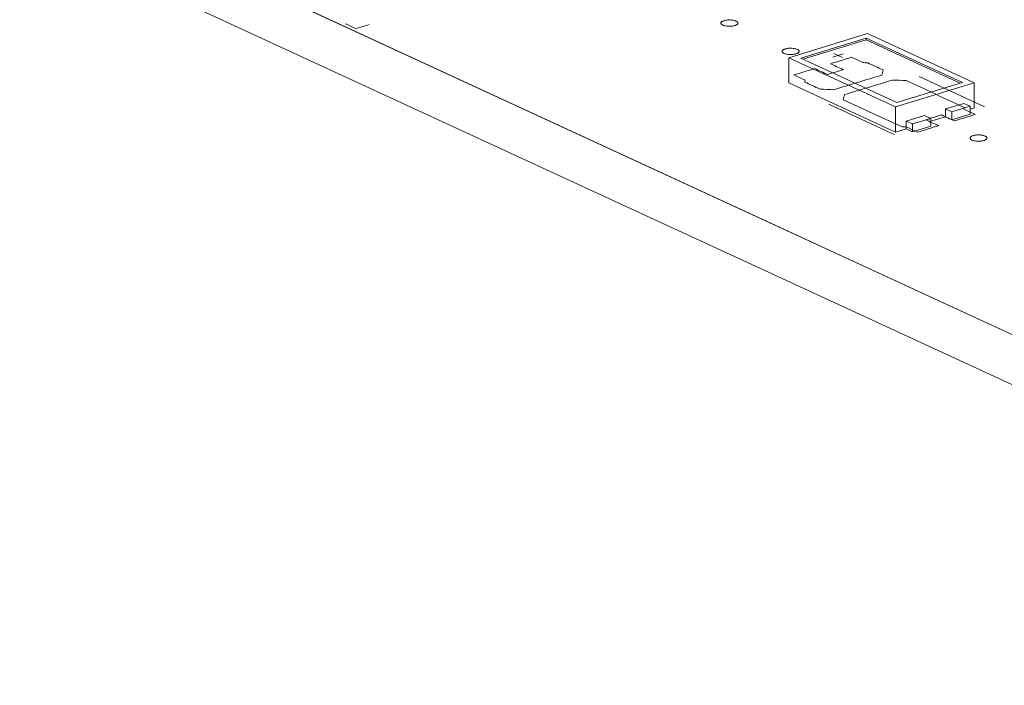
# Model space of a CAD drawing. Header units: inches. Extents: x -36 to 647, y 177 to 609.
# Tile 20 of 256: x 141 to 170, y 309 to 328. Entities that reach past the tile are written whole.
import ezdxf

# ---------------------------------------------------------------- set-up
doc = ezdxf.new("R2010")
doc.units = ezdxf.units.IN
doc.header["$MEASUREMENT"] = 0
doc.layers.add('1', color=7, linetype='Continuous')

# ---------------------------------------------------------------- blocks, each defined once
blk = doc.blocks.new('block 3558')
at = {"layer": '1', "color": 155, "lineweight": 18, "true_color": 0x4c7299}
blk.add_lwpolyline([(167.074, 325.154), (166.885, 325.241)], dxfattribs=at)
blk = doc.blocks.new('block 3719')
at = {"layer": '1', "color": 155, "lineweight": 18, "true_color": 0x4c7299}
blk.add_lwpolyline([(166.61, 325.788), (163.77, 327.098)], dxfattribs=at)
blk = doc.blocks.new('block 3720')
at = {"layer": '1', "color": 155, "lineweight": 18, "true_color": 0x4c7299}
blk.add_lwpolyline([(168.549, 326.38), (166.61, 325.788)], dxfattribs=at)
blk = doc.blocks.new('block 3721')
at = {"layer": '1', "color": 155, "lineweight": 18, "true_color": 0x4c7299}
blk.add_lwpolyline([(165.709, 327.691), (168.549, 326.38)], dxfattribs=at)
blk = doc.blocks.new('block 3722')
at = {"layer": '1', "color": 155, "lineweight": 18, "true_color": 0x4c7299}
blk.add_lwpolyline([(165.745, 327.823), (163.418, 327.112)], dxfattribs=at)
blk = doc.blocks.new('block 3723')
at = {"layer": '1', "color": 155, "lineweight": 18, "true_color": 0x4c7299}
blk.add_lwpolyline([(163.418, 327.112), (166.574, 325.656)], dxfattribs=at)
blk = doc.blocks.new('block 3724')
at = {"layer": '1', "color": 155, "lineweight": 18, "true_color": 0x4c7299}
blk.add_lwpolyline([(166.574, 325.656), (168.901, 326.367)], dxfattribs=at)
blk = doc.blocks.new('block 3725')
at = {"layer": '1', "color": 155, "lineweight": 18, "true_color": 0x4c7299}
blk.add_lwpolyline([(163.77, 327.098), (165.709, 327.691)], dxfattribs=at)
blk = doc.blocks.new('block 3726')
at = {"layer": '1', "color": 155, "lineweight": 18, "true_color": 0x4c7299}
blk.add_lwpolyline([(168.048, 325.596), (168.237, 325.509)], dxfattribs=at)
blk = doc.blocks.new('block 3727')
at = {"layer": '1', "color": 155, "lineweight": 18, "true_color": 0x4c7299}
blk.add_lwpolyline([(167.428, 325.407), (167.617, 325.319)], dxfattribs=at)
blk = doc.blocks.new('block 3728')
at = {"layer": '1', "color": 155, "lineweight": 18, "true_color": 0x4c7299}
blk.add_lwpolyline([(167.617, 325.319), (167.074, 325.154)], dxfattribs=at)
blk = doc.blocks.new('block 3729')
at = {"layer": '1', "color": 155, "lineweight": 18, "true_color": 0x4c7299}
blk.add_lwpolyline([(168.901, 326.367), (165.745, 327.823)], dxfattribs=at)
blk = doc.blocks.new('block 3730')
at = {"layer": '1', "color": 155, "lineweight": 18, "true_color": 0x4c7299}
blk.add_lwpolyline([(168.78, 325.675), (168.591, 325.762)], dxfattribs=at)
blk = doc.blocks.new('block 3731')
at = {"layer": '1', "color": 155, "lineweight": 18, "true_color": 0x4c7299}
blk.add_lwpolyline([(168.237, 325.509), (168.78, 325.675)], dxfattribs=at)
blk = doc.blocks.new('block 3937')
at = {"layer": '1', "color": 155, "lineweight": 18, "true_color": 0x4c7299}
blk.add_lwpolyline([(187.542, 310.849), (104.497, 349.157)], dxfattribs=at)
blk = doc.blocks.new('block 4896')
at = {"layer": '1', "color": 155, "lineweight": 18, "true_color": 0x4c7299}
blk.add_lwpolyline([(168.901, 326.367), (168.901, 325.625)], dxfattribs=at)
blk = doc.blocks.new('block 4897')
at = {"layer": '1', "color": 155, "lineweight": 18, "true_color": 0x4c7299}
blk.add_lwpolyline([(165.709, 327.644), (165.709, 327.691)], dxfattribs=at)
blk = doc.blocks.new('block 4898')
at = {"layer": '1', "color": 155, "lineweight": 18, "true_color": 0x4c7299}
blk.add_lwpolyline([(163.418, 327.112), (163.418, 326.37)], dxfattribs=at)
blk = doc.blocks.new('block 4899')
at = {"layer": '1', "color": 155, "lineweight": 18, "true_color": 0x4c7299}
blk.add_lwpolyline([(166.574, 325.656), (166.574, 324.914)], dxfattribs=at)
blk = doc.blocks.new('block 4900')
at = {"layer": '1', "color": 155, "lineweight": 18, "true_color": 0x4c7299}
blk.add_lwpolyline([(163.83, 327.07), (165.709, 327.644)], dxfattribs=at)
blk = doc.blocks.new('block 4901')
at = {"layer": '1', "color": 155, "lineweight": 18, "true_color": 0x4c7299}
blk.add_lwpolyline([(165.709, 327.644), (168.489, 326.362)], dxfattribs=at)
blk = doc.blocks.new('block 4902')
at = {"layer": '1', "color": 155, "lineweight": 18, "true_color": 0x4c7299}
blk.add_lwpolyline([(166.885, 325.241), (166.885, 325.009)], dxfattribs=at)
blk = doc.blocks.new('block 4903')
at = {"layer": '1', "color": 155, "lineweight": 18, "true_color": 0x4c7299}
blk.add_lwpolyline([(168.048, 325.596), (168.048, 325.365)], dxfattribs=at)
blk = doc.blocks.new('block 4904')
at = {"layer": '1', "color": 155, "lineweight": 18, "true_color": 0x4c7299}
blk.add_lwpolyline([(166.885, 325.241), (167.428, 325.407)], dxfattribs=at)
blk = doc.blocks.new('block 4905')
at = {"layer": '1', "color": 155, "lineweight": 18, "true_color": 0x4c7299}
blk.add_lwpolyline([(167.074, 325.154), (167.074, 324.922)], dxfattribs=at)
blk = doc.blocks.new('block 4906')
at = {"layer": '1', "color": 155, "lineweight": 18, "true_color": 0x4c7299}
blk.add_lwpolyline([(167.617, 325.319), (167.617, 325.088)], dxfattribs=at)
blk = doc.blocks.new('block 4907')
at = {"layer": '1', "color": 155, "lineweight": 18, "true_color": 0x4c7299}
blk.add_lwpolyline([(168.237, 325.509), (168.237, 325.277)], dxfattribs=at)
blk = doc.blocks.new('block 4908')
at = {"layer": '1', "color": 155, "lineweight": 18, "true_color": 0x4c7299}
blk.add_lwpolyline([(168.78, 325.675), (168.78, 325.443)], dxfattribs=at)
blk = doc.blocks.new('block 4909')
at = {"layer": '1', "color": 155, "lineweight": 18, "true_color": 0x4c7299}
blk.add_lwpolyline([(168.591, 325.762), (168.048, 325.596)], dxfattribs=at)
blk = doc.blocks.new('block 4910')
at = {"layer": '1', "color": 155, "lineweight": 18, "true_color": 0x4c7299}
blk.add_lwpolyline([(167.617, 325.088), (167.074, 324.922)], dxfattribs=at)
blk = doc.blocks.new('block 4911')
at = {"layer": '1', "color": 155, "lineweight": 18, "true_color": 0x4c7299}
blk.add_lwpolyline([(168.237, 325.277), (168.78, 325.443)], dxfattribs=at)
blk = doc.blocks.new('block 4912')
at = {"layer": '1', "color": 155, "lineweight": 18, "true_color": 0x4c7299}
blk.add_lwpolyline([(167.074, 324.922), (166.885, 325.009)], dxfattribs=at)
blk = doc.blocks.new('block 4913')
at = {"layer": '1', "color": 155, "lineweight": 18, "true_color": 0x4c7299}
blk.add_lwpolyline([(168.048, 325.365), (168.237, 325.277)], dxfattribs=at)
blk = doc.blocks.new('block 4914')
at = {"layer": '1', "color": 155, "lineweight": 18, "true_color": 0x4c7299}
blk.add_lwpolyline([(163.418, 326.37), (166.574, 324.914)], dxfattribs=at)
blk = doc.blocks.new('block 4915')
at = {"layer": '1', "color": 155, "lineweight": 18, "true_color": 0x4c7299}
blk.add_lwpolyline([(166.574, 324.914), (166.885, 325.009)], dxfattribs=at)
blk = doc.blocks.new('block 4916')
at = {"layer": '1', "color": 155, "lineweight": 18, "true_color": 0x4c7299}
blk.add_lwpolyline([(168.78, 325.588), (168.901, 325.625)], dxfattribs=at)
blk = doc.blocks.new('block 4917')
at = {"layer": '1', "color": 155, "lineweight": 18, "true_color": 0x4c7299}
blk.add_lwpolyline([(167.617, 325.233), (168.048, 325.365)], dxfattribs=at)
blk = doc.blocks.new('block 5247')
at = {"layer": '1', "color": 155, "lineweight": 18, "true_color": 0x4c7299}
blk.add_lwpolyline([(187.542, 309.366), (104.497, 347.674)], dxfattribs=at)
blk = doc.blocks.new('block 5857')
at = {"layer": '1', "color": 18, "lineweight": 13, "true_color": 0x4c0000}
blk.add_lwpolyline([(187.542, 310.849), (104.497, 349.157)], dxfattribs=at)
blk = doc.blocks.new('block 5890')
at = {"layer": '1', "color": 18, "lineweight": 13, "true_color": 0x4c0000}
blk.add_lwpolyline([(187.542, 310.849), (104.497, 349.157)], dxfattribs=at)
blk = doc.blocks.new('block 5895')
at = {"layer": '1', "color": 18, "lineweight": 13, "true_color": 0x4c0000}
blk.add_lwpolyline([(166.529, 324.845), (164.597, 325.736)], dxfattribs=at)
blk = doc.blocks.new('block 5896')
at = {"layer": '1', "color": 18, "lineweight": 13, "true_color": 0x4c0000}
blk.add_lwpolyline([(166.529, 324.845), (164.597, 325.736)], dxfattribs=at)
blk = doc.blocks.new('block 6135')
at = {"layer": '1', "color": 18, "lineweight": 13, "true_color": 0x4c0000}
blk.add_lwpolyline([(169.207, 325.663), (167.276, 326.554)], dxfattribs=at)
blk = doc.blocks.new('block 6146')
at = {"layer": '1', "color": 18, "lineweight": 13, "true_color": 0x4c0000}
blk.add_lwpolyline([(169.207, 325.663), (167.276, 326.554)], dxfattribs=at)
blk = doc.blocks.new('block 6153')
at = {"layer": '1', "color": 18, "lineweight": 13, "true_color": 0x4c0000}
blk.add_lwpolyline([(164.747, 327.234), (165, 327.117)], dxfattribs=at)
blk = doc.blocks.new('block 6154')
at = {"layer": '1', "color": 18, "lineweight": 13, "true_color": 0x4c0000}
blk.add_lwpolyline([(164.747, 327.234), (165, 327.117)], dxfattribs=at)
blk = doc.blocks.new('block 6155')
at = {"layer": '1', "color": 18, "lineweight": 13, "true_color": 0x4c0000}
blk.add_lwpolyline([(164.718, 327.129), (165.028, 327.223)], dxfattribs=at)
blk = doc.blocks.new('block 6169')
at = {"layer": '1', "color": 18, "lineweight": 13, "true_color": 0x4c0000}
blk.add_lwpolyline([(164.718, 327.129), (165.028, 327.223)], dxfattribs=at)
blk = doc.blocks.new('block 9164')
at = {"layer": '1', "color": 18, "lineweight": 13, "true_color": 0x4c0000}
blk.add_lwpolyline([(192.489, 308.567), (191.013, 309.248), (190.515, 309.579), (191.311, 309.913), (191.153, 310.786), (189.018, 311.138), (187.099, 311.053), (185.623, 311.734), (173.818, 317.18), (126.597, 338.962)], dxfattribs=at)
blk = doc.blocks.new('block 9171')
at = {"layer": '1', "color": 18, "lineweight": 13, "true_color": 0x4c0000}
blk.add_open_spline([(166.206, 326.75), (166.193, 326.699), (166.179, 326.649), (166.166, 326.598), (165.694, 326.454), (165.223, 326.309), (164.751, 326.165), (164.616, 326.171), (164.48, 326.176), (164.345, 326.181), (164.193, 326.252), (164.041, 326.322), (163.889, 326.392), (163.892, 326.41), (163.895, 326.429), (163.899, 326.447), (163.787, 326.498), (163.675, 326.55), (163.564, 326.601), (163.771, 326.664), (163.977, 326.728), (164.184, 326.791), (164.311, 326.733), (164.437, 326.674), (164.563, 326.616), (164.718, 326.664), (164.873, 326.711), (165.028, 326.758), (164.902, 326.817), (164.776, 326.875), (164.65, 326.933), (164.856, 326.996), (165.063, 327.059), (165.27, 327.123), (165.382, 327.071), (165.493, 327.02), (165.605, 326.968), (165.653, 326.966), (165.702, 326.963), (165.75, 326.961), (165.902, 326.891), (166.054, 326.82), (166.206, 326.75)], degree=3, knots=[0, 0, 0, 0, 1, 1, 1, 2, 2, 2, 3, 3, 3, 4, 4, 4, 5, 5, 5, 6, 6, 6, 7, 7, 7, 8, 8, 8, 9, 9, 9, 10, 10, 10, 11, 11, 11, 12, 12, 12, 13, 13, 13, 14, 14, 14, 14], dxfattribs=at)
blk = doc.blocks.new('block 9204')
at = {"layer": '1', "color": 18, "lineweight": 13, "true_color": 0x4c0000}
blk.add_open_spline([(168.311, 325.244), (168.518, 325.307), (168.724, 325.371), (168.931, 325.434), (168.82, 325.485), (168.708, 325.537), (168.597, 325.588), (168.6, 325.606), (168.603, 325.625), (168.606, 325.643), (168.034, 325.907), (167.461, 326.172), (166.888, 326.436), (166.752, 326.441), (166.617, 326.447), (166.482, 326.452), (166.01, 326.308), (165.538, 326.164), (165.067, 326.02), (165.053, 325.969), (165.04, 325.918), (165.026, 325.867), (165.599, 325.603), (166.172, 325.339), (166.745, 325.074), (166.793, 325.072), (166.842, 325.069), (166.89, 325.067), (167.002, 325.015), (167.113, 324.964), (167.225, 324.912), (167.432, 324.976), (167.639, 325.039), (167.845, 325.102), (167.719, 325.16), (167.593, 325.219), (167.467, 325.277), (167.622, 325.324), (167.777, 325.372), (167.932, 325.419), (168.058, 325.361), (168.184, 325.302), (168.311, 325.244)], degree=3, knots=[0, 0, 0, 0, 1, 1, 1, 2, 2, 2, 3, 3, 3, 4, 4, 4, 5, 5, 5, 6, 6, 6, 7, 7, 7, 8, 8, 8, 9, 9, 9, 10, 10, 10, 11, 11, 11, 12, 12, 12, 13, 13, 13, 14, 14, 14, 14], dxfattribs=at)
blk = doc.blocks.new('block 9225')
at = {"layer": '1', "color": 18, "lineweight": 13, "true_color": 0x4c0000}
blk.add_open_spline([(168.311, 325.244), (168.518, 325.307), (168.724, 325.371), (168.931, 325.434), (168.82, 325.485), (168.708, 325.537), (168.597, 325.588), (168.6, 325.606), (168.603, 325.625), (168.606, 325.643), (168.034, 325.907), (167.461, 326.172), (166.888, 326.436), (166.752, 326.441), (166.617, 326.447), (166.482, 326.452), (166.01, 326.308), (165.538, 326.164), (165.067, 326.02), (165.053, 325.969), (165.04, 325.918), (165.026, 325.867), (165.599, 325.603), (166.172, 325.339), (166.745, 325.074), (166.793, 325.072), (166.842, 325.069), (166.89, 325.067), (167.002, 325.015), (167.113, 324.964), (167.225, 324.912), (167.432, 324.976), (167.639, 325.039), (167.845, 325.102), (167.719, 325.16), (167.593, 325.219), (167.467, 325.277), (167.622, 325.324), (167.777, 325.372), (167.932, 325.419), (168.058, 325.361), (168.184, 325.302), (168.311, 325.244)], degree=3, knots=[0, 0, 0, 0, 1, 1, 1, 2, 2, 2, 3, 3, 3, 4, 4, 4, 5, 5, 5, 6, 6, 6, 7, 7, 7, 8, 8, 8, 9, 9, 9, 10, 10, 10, 11, 11, 11, 12, 12, 12, 13, 13, 13, 14, 14, 14, 14], dxfattribs=at)
blk = doc.blocks.new('block 9233')
at = {"layer": '1', "color": 18, "lineweight": 13, "true_color": 0x4c0000}
blk.add_open_spline([(166.206, 326.75), (166.193, 326.699), (166.179, 326.649), (166.166, 326.598), (165.694, 326.454), (165.223, 326.309), (164.751, 326.165), (164.616, 326.171), (164.48, 326.176), (164.345, 326.181), (164.193, 326.252), (164.041, 326.322), (163.889, 326.392), (163.892, 326.41), (163.895, 326.429), (163.899, 326.447), (163.787, 326.498), (163.675, 326.55), (163.564, 326.601), (163.771, 326.664), (163.977, 326.728), (164.184, 326.791), (164.311, 326.733), (164.437, 326.674), (164.563, 326.616), (164.718, 326.664), (164.873, 326.711), (165.028, 326.758), (164.902, 326.817), (164.776, 326.875), (164.65, 326.933), (164.856, 326.996), (165.063, 327.059), (165.27, 327.123), (165.382, 327.071), (165.493, 327.02), (165.605, 326.968), (165.653, 326.966), (165.702, 326.963), (165.75, 326.961), (165.902, 326.891), (166.054, 326.82), (166.206, 326.75)], degree=3, knots=[0, 0, 0, 0, 1, 1, 1, 2, 2, 2, 3, 3, 3, 4, 4, 4, 5, 5, 5, 6, 6, 6, 7, 7, 7, 8, 8, 8, 9, 9, 9, 10, 10, 10, 11, 11, 11, 12, 12, 12, 13, 13, 13, 14, 14, 14, 14], dxfattribs=at)
blk = doc.blocks.new('block 9288')
at = {"layer": '1', "color": 18, "lineweight": 13, "true_color": 0x4c0000}
blk.add_open_spline([(168.311, 325.244), (168.518, 325.307), (168.724, 325.371), (168.931, 325.434), (168.82, 325.485), (168.708, 325.537), (168.597, 325.588), (168.6, 325.606), (168.603, 325.625), (168.606, 325.643), (168.034, 325.907), (167.461, 326.172), (166.888, 326.436), (166.752, 326.441), (166.617, 326.447), (166.482, 326.452), (166.01, 326.308), (165.538, 326.164), (165.067, 326.02), (165.053, 325.969), (165.04, 325.918), (165.026, 325.867), (165.599, 325.603), (166.172, 325.339), (166.745, 325.074), (166.793, 325.072), (166.842, 325.069), (166.89, 325.067), (167.002, 325.015), (167.113, 324.964), (167.225, 324.912), (167.432, 324.976), (167.639, 325.039), (167.845, 325.102), (167.719, 325.16), (167.593, 325.219), (167.467, 325.277), (167.622, 325.324), (167.777, 325.372), (167.932, 325.419), (168.058, 325.361), (168.184, 325.302), (168.311, 325.244)], degree=3, knots=[0, 0, 0, 0, 1, 1, 1, 2, 2, 2, 3, 3, 3, 4, 4, 4, 5, 5, 5, 6, 6, 6, 7, 7, 7, 8, 8, 8, 9, 9, 9, 10, 10, 10, 11, 11, 11, 12, 12, 12, 13, 13, 13, 14, 14, 14, 14], dxfattribs=at)
blk = doc.blocks.new('block 9353')
at = {"layer": '1', "color": 18, "lineweight": 13, "true_color": 0x4c0000}
blk.add_open_spline([(168.311, 325.244), (168.518, 325.307), (168.724, 325.371), (168.931, 325.434), (168.82, 325.485), (168.708, 325.537), (168.597, 325.588), (168.6, 325.606), (168.603, 325.625), (168.606, 325.643), (168.034, 325.907), (167.461, 326.172), (166.888, 326.436), (166.752, 326.441), (166.617, 326.447), (166.482, 326.452), (166.01, 326.308), (165.538, 326.164), (165.067, 326.02), (165.053, 325.969), (165.04, 325.918), (165.026, 325.867), (165.599, 325.603), (166.172, 325.339), (166.745, 325.074), (166.793, 325.072), (166.842, 325.069), (166.89, 325.067), (167.002, 325.015), (167.113, 324.964), (167.225, 324.912), (167.432, 324.976), (167.639, 325.039), (167.845, 325.102), (167.719, 325.16), (167.593, 325.219), (167.467, 325.277), (167.622, 325.324), (167.777, 325.372), (167.932, 325.419), (168.058, 325.361), (168.184, 325.302), (168.311, 325.244)], degree=3, knots=[0, 0, 0, 0, 1, 1, 1, 2, 2, 2, 3, 3, 3, 4, 4, 4, 5, 5, 5, 6, 6, 6, 7, 7, 7, 8, 8, 8, 9, 9, 9, 10, 10, 10, 11, 11, 11, 12, 12, 12, 13, 13, 13, 14, 14, 14, 14], dxfattribs=at)
blk = doc.blocks.new('block 9508')
at = {"layer": '1', "color": 18, "lineweight": 13, "true_color": 0x4c0000}
blk.add_open_spline([(166.206, 326.75), (166.193, 326.699), (166.179, 326.649), (166.166, 326.598), (165.694, 326.454), (165.223, 326.309), (164.751, 326.165), (164.616, 326.171), (164.48, 326.176), (164.345, 326.181), (164.193, 326.252), (164.041, 326.322), (163.889, 326.392), (163.892, 326.41), (163.895, 326.429), (163.899, 326.447), (163.787, 326.498), (163.675, 326.55), (163.564, 326.601), (163.771, 326.664), (163.977, 326.728), (164.184, 326.791), (164.311, 326.733), (164.437, 326.674), (164.563, 326.616), (164.718, 326.664), (164.873, 326.711), (165.028, 326.758), (164.902, 326.817), (164.776, 326.875), (164.65, 326.933), (164.856, 326.996), (165.063, 327.059), (165.27, 327.123), (165.382, 327.071), (165.493, 327.02), (165.605, 326.968), (165.653, 326.966), (165.702, 326.963), (165.75, 326.961), (165.902, 326.891), (166.054, 326.82), (166.206, 326.75)], degree=3, knots=[0, 0, 0, 0, 1, 1, 1, 2, 2, 2, 3, 3, 3, 4, 4, 4, 5, 5, 5, 6, 6, 6, 7, 7, 7, 8, 8, 8, 9, 9, 9, 10, 10, 10, 11, 11, 11, 12, 12, 12, 13, 13, 13, 14, 14, 14, 14], dxfattribs=at)
blk = doc.blocks.new('block 9523')
at = {"layer": '1', "color": 18, "lineweight": 13, "true_color": 0x4c0000}
blk.add_open_spline([(166.206, 326.75), (166.193, 326.699), (166.179, 326.649), (166.166, 326.598), (165.694, 326.454), (165.223, 326.309), (164.751, 326.165), (164.616, 326.171), (164.48, 326.176), (164.345, 326.181), (164.193, 326.252), (164.041, 326.322), (163.889, 326.392), (163.892, 326.41), (163.895, 326.429), (163.899, 326.447), (163.787, 326.498), (163.675, 326.55), (163.564, 326.601), (163.771, 326.664), (163.977, 326.728), (164.184, 326.791), (164.311, 326.733), (164.437, 326.674), (164.563, 326.616), (164.718, 326.664), (164.873, 326.711), (165.028, 326.758), (164.902, 326.817), (164.776, 326.875), (164.65, 326.933), (164.856, 326.996), (165.063, 327.059), (165.27, 327.123), (165.382, 327.071), (165.493, 327.02), (165.605, 326.968), (165.653, 326.966), (165.702, 326.963), (165.75, 326.961), (165.902, 326.891), (166.054, 326.82), (166.206, 326.75)], degree=3, knots=[0, 0, 0, 0, 1, 1, 1, 2, 2, 2, 3, 3, 3, 4, 4, 4, 5, 5, 5, 6, 6, 6, 7, 7, 7, 8, 8, 8, 9, 9, 9, 10, 10, 10, 11, 11, 11, 12, 12, 12, 13, 13, 13, 14, 14, 14, 14], dxfattribs=at)
blk = doc.blocks.new('block 9548')
at = {"layer": '1', "color": 18, "lineweight": 13, "true_color": 0x4c0000}
blk.add_lwpolyline([(192.489, 308.567), (191.013, 309.248), (190.515, 309.579), (191.311, 309.913), (191.153, 310.786), (189.018, 311.138), (187.099, 311.053), (185.623, 311.734), (173.818, 317.18), (126.597, 338.962)], dxfattribs=at)
blk = doc.blocks.new('block 9644')
at = {"layer": '1', "color": 18, "lineweight": 13, "true_color": 0x4c0000}
blk.add_open_spline([(151.006, 328.089), (150.877, 328.05), (150.748, 328.01), (150.618, 327.971), (150.513, 328.019), (150.408, 328.068), (150.303, 328.116)], degree=3, knots=[0, 0, 0, 0, 1, 1, 1, 2, 2, 2, 2], dxfattribs=at)
blk = doc.blocks.new('block 9699')
at = {"layer": '1', "color": 18, "lineweight": 13, "true_color": 0x4c0000}
blk.add_open_spline([(151.006, 328.089), (150.877, 328.05), (150.748, 328.01), (150.618, 327.971), (150.513, 328.019), (150.408, 328.068), (150.303, 328.116)], degree=3, knots=[0, 0, 0, 0, 1, 1, 1, 2, 2, 2, 2], dxfattribs=at)
blk = doc.blocks.new('block 9896')
at = {"layer": '1', "color": 18, "lineweight": 13, "true_color": 0x4c0000}
blk.add_lwpolyline([(163.312, 327.372), (163.331, 327.377), (163.352, 327.382), (163.374, 327.385), (163.398, 327.389), (163.422, 327.391), (163.447, 327.392), (163.497, 327.392), (163.521, 327.391), (163.544, 327.388), (163.588, 327.382), (163.609, 327.377), (163.629, 327.371), (163.647, 327.365), (163.664, 327.358), (163.679, 327.35), (163.692, 327.342), (163.702, 327.334), (163.71, 327.325), (163.716, 327.317), (163.719, 327.308), (163.72, 327.299), (163.719, 327.29), (163.715, 327.28), (163.709, 327.271), (163.701, 327.262), (163.69, 327.254), (163.677, 327.246), (163.662, 327.239), (163.646, 327.232), (163.628, 327.226), (163.609, 327.221), (163.588, 327.216), (163.566, 327.212), (163.542, 327.209), (163.518, 327.207), (163.493, 327.205), (163.443, 327.205), (163.419, 327.207), (163.396, 327.209), (163.352, 327.216), (163.331, 327.221), (163.311, 327.226), (163.293, 327.232), (163.276, 327.239), (163.261, 327.247), (163.249, 327.255), (163.238, 327.264), (163.23, 327.272), (163.225, 327.281), (163.221, 327.29), (163.22, 327.299), (163.221, 327.308), (163.225, 327.317), (163.231, 327.326), (163.24, 327.335), (163.25, 327.344), (163.263, 327.352), (163.278, 327.359), (163.295, 327.366), (163.312, 327.372)], dxfattribs=at)
blk = doc.blocks.new('block 9900')
at = {"layer": '1', "color": 18, "lineweight": 13, "true_color": 0x4c0000}
blk.add_lwpolyline([(168.867, 324.809), (168.886, 324.814), (168.907, 324.819), (168.929, 324.823), (168.953, 324.826), (168.977, 324.829), (169.002, 324.83), (169.052, 324.83), (169.076, 324.828), (169.099, 324.826), (169.143, 324.819), (169.164, 324.814), (169.184, 324.809), (169.202, 324.803), (169.219, 324.796), (169.234, 324.788), (169.246, 324.78), (169.257, 324.772), (169.265, 324.763), (169.27, 324.754), (169.274, 324.745), (169.275, 324.736), (169.274, 324.727), (169.27, 324.718), (169.264, 324.709), (169.255, 324.7), (169.245, 324.692), (169.232, 324.684), (169.217, 324.676), (169.2, 324.669), (169.183, 324.664), (169.164, 324.658), (169.143, 324.654), (169.121, 324.65), (169.097, 324.646), (169.073, 324.644), (169.048, 324.643), (168.998, 324.643), (168.974, 324.644), (168.951, 324.647), (168.907, 324.654), (168.886, 324.658), (168.866, 324.664), (168.848, 324.67), (168.831, 324.677), (168.816, 324.685), (168.803, 324.693), (168.793, 324.701), (168.785, 324.71), (168.779, 324.719), (168.776, 324.727), (168.775, 324.736), (168.776, 324.746), (168.78, 324.755), (168.786, 324.764), (168.794, 324.773), (168.805, 324.781), (168.818, 324.789), (168.833, 324.797), (168.849, 324.803), (168.867, 324.809)], dxfattribs=at)
blk = doc.blocks.new('block 9920')
at = {"layer": '1', "color": 18, "lineweight": 13, "true_color": 0x4c0000}
blk.add_lwpolyline([(168.867, 324.809), (168.886, 324.814), (168.907, 324.819), (168.929, 324.823), (168.953, 324.826), (168.977, 324.829), (169.002, 324.83), (169.052, 324.83), (169.076, 324.828), (169.099, 324.826), (169.143, 324.819), (169.164, 324.814), (169.184, 324.809), (169.202, 324.803), (169.219, 324.796), (169.234, 324.788), (169.246, 324.78), (169.257, 324.772), (169.265, 324.763), (169.27, 324.754), (169.274, 324.745), (169.275, 324.736), (169.274, 324.727), (169.27, 324.718), (169.264, 324.709), (169.255, 324.7), (169.245, 324.692), (169.232, 324.684), (169.217, 324.676), (169.2, 324.669), (169.183, 324.664), (169.164, 324.658), (169.143, 324.654), (169.121, 324.65), (169.097, 324.646), (169.073, 324.644), (169.048, 324.643), (168.998, 324.643), (168.974, 324.644), (168.951, 324.647), (168.907, 324.654), (168.886, 324.658), (168.866, 324.664), (168.848, 324.67), (168.831, 324.677), (168.816, 324.685), (168.803, 324.693), (168.793, 324.701), (168.785, 324.71), (168.779, 324.719), (168.776, 324.727), (168.775, 324.736), (168.776, 324.746), (168.78, 324.755), (168.786, 324.764), (168.794, 324.773), (168.805, 324.781), (168.818, 324.789), (168.833, 324.797), (168.849, 324.803), (168.867, 324.809)], dxfattribs=at)
blk = doc.blocks.new('block 9927')
at = {"layer": '1', "color": 18, "lineweight": 13, "true_color": 0x4c0000}
blk.add_lwpolyline([(163.312, 327.372), (163.331, 327.377), (163.352, 327.382), (163.374, 327.385), (163.398, 327.389), (163.422, 327.391), (163.447, 327.392), (163.497, 327.392), (163.521, 327.391), (163.544, 327.388), (163.588, 327.382), (163.609, 327.377), (163.629, 327.371), (163.647, 327.365), (163.664, 327.358), (163.679, 327.35), (163.692, 327.342), (163.702, 327.334), (163.71, 327.325), (163.716, 327.317), (163.719, 327.308), (163.72, 327.299), (163.719, 327.29), (163.715, 327.28), (163.709, 327.271), (163.701, 327.262), (163.69, 327.254), (163.677, 327.246), (163.662, 327.239), (163.646, 327.232), (163.628, 327.226), (163.609, 327.221), (163.588, 327.216), (163.566, 327.212), (163.542, 327.209), (163.518, 327.207), (163.493, 327.205), (163.443, 327.205), (163.419, 327.207), (163.396, 327.209), (163.352, 327.216), (163.331, 327.221), (163.311, 327.226), (163.293, 327.232), (163.276, 327.239), (163.261, 327.247), (163.249, 327.255), (163.238, 327.264), (163.23, 327.272), (163.225, 327.281), (163.221, 327.29), (163.22, 327.299), (163.221, 327.308), (163.225, 327.317), (163.231, 327.326), (163.24, 327.335), (163.25, 327.344), (163.263, 327.352), (163.278, 327.359), (163.295, 327.366), (163.312, 327.372)], dxfattribs=at)
blk = doc.blocks.new('block 9928')
at = {"layer": '1', "color": 18, "lineweight": 13, "true_color": 0x4c0000}
blk.add_lwpolyline([(161.503, 328.206), (161.522, 328.212), (161.543, 328.216), (161.565, 328.22), (161.588, 328.223), (161.613, 328.226), (161.638, 328.227), (161.687, 328.227), (161.712, 328.225), (161.735, 328.223), (161.779, 328.216), (161.799, 328.212), (161.819, 328.206), (161.838, 328.2), (161.855, 328.193), (161.869, 328.185), (161.882, 328.177), (161.893, 328.169), (161.901, 328.16), (161.906, 328.151), (161.91, 328.142), (161.911, 328.133), (161.91, 328.124), (161.906, 328.115), (161.9, 328.106), (161.891, 328.097), (161.88, 328.089), (161.867, 328.081), (161.853, 328.073), (161.836, 328.067), (161.819, 328.061), (161.799, 328.055), (161.779, 328.051), (161.756, 328.047), (161.733, 328.044), (161.709, 328.041), (161.684, 328.04), (161.634, 328.04), (161.61, 328.042), (161.586, 328.044), (161.543, 328.051), (161.522, 328.055), (161.502, 328.061), (161.483, 328.067), (161.467, 328.074), (161.452, 328.082), (161.439, 328.09), (161.429, 328.098), (161.421, 328.107), (161.415, 328.116), (161.412, 328.124), (161.411, 328.133), (161.412, 328.143), (161.415, 328.152), (161.422, 328.161), (161.43, 328.17), (161.441, 328.178), (161.454, 328.186), (161.469, 328.194), (161.485, 328.2), (161.503, 328.206)], dxfattribs=at)
blk = doc.blocks.new('block 9931')
at = {"layer": '1', "color": 18, "lineweight": 13, "true_color": 0x4c0000}
blk.add_lwpolyline([(161.503, 328.206), (161.522, 328.212), (161.543, 328.216), (161.565, 328.22), (161.588, 328.223), (161.613, 328.226), (161.638, 328.227), (161.687, 328.227), (161.712, 328.225), (161.735, 328.223), (161.779, 328.216), (161.799, 328.212), (161.819, 328.206), (161.838, 328.2), (161.855, 328.193), (161.869, 328.185), (161.882, 328.177), (161.893, 328.169), (161.901, 328.16), (161.906, 328.151), (161.91, 328.142), (161.911, 328.133), (161.91, 328.124), (161.906, 328.115), (161.9, 328.106), (161.891, 328.097), (161.88, 328.089), (161.867, 328.081), (161.853, 328.073), (161.836, 328.067), (161.819, 328.061), (161.799, 328.055), (161.779, 328.051), (161.756, 328.047), (161.733, 328.044), (161.709, 328.041), (161.684, 328.04), (161.634, 328.04), (161.61, 328.042), (161.586, 328.044), (161.543, 328.051), (161.522, 328.055), (161.502, 328.061), (161.483, 328.067), (161.467, 328.074), (161.452, 328.082), (161.439, 328.09), (161.429, 328.098), (161.421, 328.107), (161.415, 328.116), (161.412, 328.124), (161.411, 328.133), (161.412, 328.143), (161.415, 328.152), (161.422, 328.161), (161.43, 328.17), (161.441, 328.178), (161.454, 328.186), (161.469, 328.194), (161.485, 328.2), (161.503, 328.206)], dxfattribs=at)

msp = doc.modelspace()

# ---------------------------------------------------------------- block references
at = {"layer": '1'}
for name in ['block 9164', 'block 9548', 'block 3937', 'block 5857', 'block 5890', 'block 5247', 'block 9928', 'block 9931', 'block 9644', 'block 9699', 'block 3722', 'block 3725', 'block 4900', 'block 3721', 'block 4897', 'block 4901', 'block 3729', 'block 9896', 'block 9927', 'block 3723', 'block 4898', 'block 9171', 'block 9233', 'block 9508', 'block 9523', 'block 3719', 'block 6155', 'block 6169', 'block 6153', 'block 6154', 'block 9204', 'block 9225', 'block 9288', 'block 9353', 'block 3720', 'block 6135', 'block 6146', 'block 4914', 'block 3724', 'block 4896', 'block 5895', 'block 5896', 'block 4899', 'block 4909', 'block 3726', 'block 4903', 'block 3731', 'block 4907', 'block 3730', 'block 4908', 'block 4916', 'block 4904', 'block 3558', 'block 4902', 'block 3728', 'block 3727', 'block 4917', 'block 4906', 'block 4913', 'block 4911', 'block 4915', 'block 4912', 'block 4905', 'block 4910', 'block 9900', 'block 9920']:
    msp.add_blockref(name, (0, 0), dxfattribs=at)

doc.saveas('drawing.dxf')
